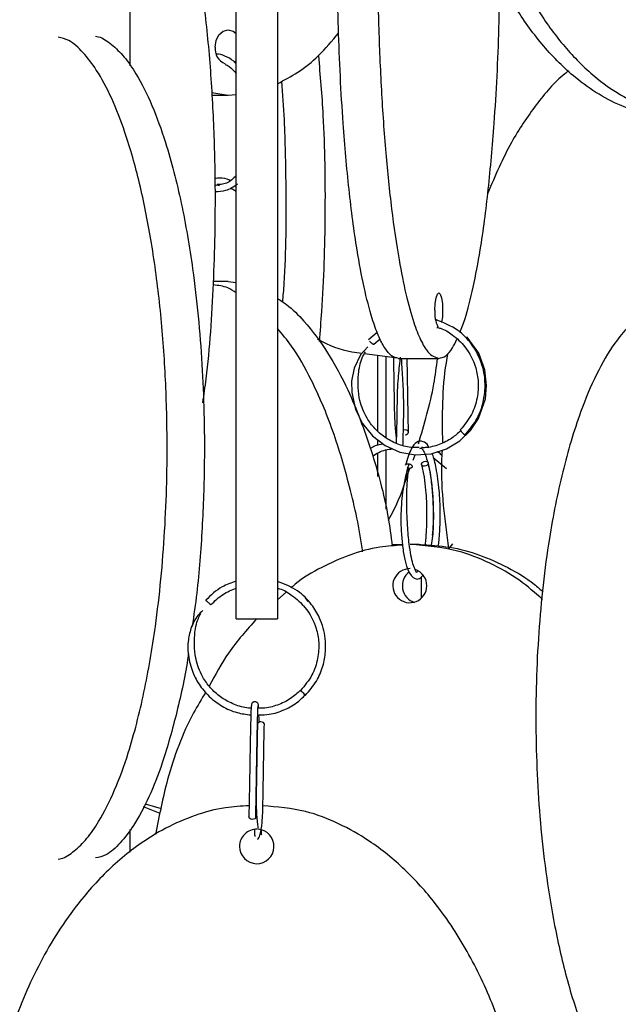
# Model space of a CAD drawing. Header units: millimetres. Extents: x 331 to 1634, y 417 to 1709.
# Tile 42 of 142: x 602 to 645, y 745 to 816. Entities that reach past the tile are written whole.
import ezdxf

# ---------------------------------------------------------------- set-up
doc = ezdxf.new("R2010")
doc.units = ezdxf.units.MM

msp = doc.modelspace()

# ---------------------------------------------------------------- linework, layer by layer
at = {"color": 7, "linetype": 'Continuous', "lineweight": 25}
for p, q in [((610.038, 812.69), (610.038, 849.507)), ((617.718, 813.053), (617.593, 812.949)), ((615.951, 810.76), (617.142, 810.552)), ((615.965, 810.552), (617.142, 810.552)), ((617.142, 810.552), (617.712, 810.616)), ((617.298, 803.842), (617.712, 803.602)), ((617.134, 797.052), (616.072, 797.052)), ((617.134, 797.052), (617.712, 796.975)), ((627.954, 793.355), (627.324, 792.829)), ((627.698, 792.498), (628.157, 792.9)), ((627.027, 791.824), (629.414, 791.505)), ((627.987, 786.207), (627.987, 791.696)), ((628.595, 785.707), (628.595, 791.614)), ((629.495, 791.474), (632.419, 791.474)), ((627.987, 785.163), (627.987, 785.56)), ((628.595, 780.531), (628.595, 784.843)), ((627.987, 782.901), (627.987, 784.572)), ((630.548, 784.102), (630.695, 784.485)), ((632.021, 784.273), (632.981, 783.496)), ((629.023, 777.974), (629.784, 777.974)), ((630.998, 777.974), (630.331, 777.974)), ((630.998, 777.974), (631.148, 777.974)), ((633.415, 778.014), (633.128, 777.668)), ((621.333, 774.514), (620.712, 773.97)), ((622.946, 773.847), (622.748, 774.113)), ((622.394, 773.76), (622.552, 773.556)), ((617.712, 772.578), (620.712, 772.578)), ((611.104, 759.156), (612.283, 758.834)), ((612.203, 758.467), (610.989, 758.941)), ((610.038, 755.663), (610.038, 757.302))]:
    msp.add_line(p, q, dxfattribs=at)
at = {"color": 7, "linetype": 'Continuous', "lineweight": 25, "flags": 128}
for points in [[(616.184, 814.052), (616.257, 814.531), (616.465, 814.936), (616.776, 815.207), (617.142, 815.302), (617.508, 815.207), (617.724, 815.045)], [(632.141, 794.974), (632.162, 795.452), (632.223, 795.857), (632.313, 796.128), (632.419, 796.224), (632.526, 796.128), (632.616, 795.857), (632.676, 795.452), (632.698, 794.974), (632.676, 794.495), (632.616, 794.09), (632.612, 794.072)], [(627.26, 792.301), (626.739, 791.727), (626.275, 790.765), (626.091, 789.827), (626.098, 788.996), (626.378, 787.756), (626.874, 786.746), (627.6, 785.857), (628.522, 785.15), (629.581, 784.683), (630.718, 784.481), (631.869, 784.557), (632.971, 784.904), (633.944, 785.492), (634.717, 786.236), (635.299, 787.105), (635.799, 788.531), (635.889, 789.514), (635.758, 790.645), (635.312, 791.85), (634.476, 793.007), (634.476, 793.007)], [(634.471, 793.009), (634.435, 792.997), (634.434, 792.996)], [(629.973, 785.938), (630.069, 785.953), (630.15, 785.992), (630.204, 786.05), (630.223, 786.118), (630.204, 786.185), (630.15, 786.242), (630.069, 786.279), (629.973, 786.292), (629.877, 786.277), (629.85, 786.267)], [(631.648, 783.911), (631.652, 783.903), (631.655, 783.835), (631.621, 783.767), (631.556, 783.709), (631.469, 783.67), (631.373, 783.656), (631.283, 783.668), (631.212, 783.705), (631.172, 783.762), (631.169, 783.829), (631.202, 783.897), (631.268, 783.955), (631.355, 783.995), (631.451, 784.009), (631.451, 784.009)], [(631.451, 784.009), (631.541, 783.997), (631.602, 783.967)], [(622.748, 767.042), (622.736, 767.057), (622.698, 767.096), (622.641, 767.154), (622.574, 767.222), (622.506, 767.289), (622.448, 767.346), (622.409, 767.383), (622.394, 767.396), (622.407, 767.381), (622.444, 767.342), (622.501, 767.284), (622.568, 767.216), (622.636, 767.149), (622.694, 767.092), (622.733, 767.055), (622.748, 767.042)], [(619.762, 764.922), (619.762, 764.934), (619.743, 765.001), (619.689, 765.059), (619.608, 765.099), (619.512, 765.113)], [(618.887, 758.042), (618.792, 758.057), (618.711, 758.096), (618.656, 758.154), (618.637, 758.222), (618.637, 758.225)], [(619.137, 758.221), (619.137, 758.216), (619.118, 758.149), (619.064, 758.092), (618.983, 758.055), (618.887, 758.042)]]:
    msp.add_lwpolyline(points, dxfattribs=at)
at = {"color": 7, "linetype": 'Continuous', "lineweight": 25}
for centre, radius, start, end in [((617.382, 813.945), 1.203, 174.90494, 246.84892), ((634.323, 794.728), 2.195, 173.57378, 206.13303), ((634.678, 786.633), 0.777, 206.18477, 243.48144), ((630.315, 774.989), 1.235, 89.26342, 359.28189), ((631.033, 774.975), 1.259, 126.39016, 252.96983), ((630.306, 774.986), 1.243, 359.44387, 71.43328), ((619.479, 764.894), 0.222, 81.2541, 167.11176), ((619.212, 756.078), 1.25, 88.17327, 180), ((619.212, 756.078), 1.25, 180, 86.65932)]:
    msp.add_arc(centre, radius, start, end, dxfattribs=at)
for points, knots in [([(649.751, 808.95), (649.093, 808.988), (647.777, 809.066), (645.851, 809.66), (644.022, 810.577), (642.018, 812.006), (639.968, 814.06), (637.705, 817.182), (635.672, 821.164), (633.829, 826.561), (632.62, 832.878), (632.318, 839.22), (632.683, 844.779), (633.453, 849.507), (634.673, 853.989), (636.334, 858.146), (638.266, 861.573), (640.405, 864.324), (642.465, 866.269), (644.584, 867.651), (646.944, 868.701), (648.717, 868.858), (649.751, 868.95)], [0, 0, 0, 0, 0.028732, 0.057477, 0.086562, 0.11567, 0.160081, 0.204563, 0.269285, 0.33411, 0.423508, 0.512972, 0.573515, 0.634229, 0.694701, 0.750912, 0.807051, 0.84879, 0.89047, 0.922717, 0.954932, 1, 1, 1, 1]), ([(651.251, 868.95), (650.602, 868.913), (649.286, 868.838), (647.366, 868.245), (645.527, 867.327), (643.535, 865.906), (641.477, 863.851), (639.225, 860.747), (637.181, 856.755), (635.343, 851.39), (634.125, 845.053), (633.777, 837.948), (634.303, 831.973), (635.241, 827.292), (636.306, 823.58), (637.827, 819.768), (639.75, 816.35), (641.896, 813.584), (643.948, 811.645), (646.074, 810.251), (648.434, 809.201), (650.217, 809.042), (651.251, 808.95)], [0, 0, 0, 0, 0.028337, 0.057482, 0.086271, 0.115678, 0.159507, 0.204576, 0.268467, 0.334125, 0.422295, 0.512989, 0.602477, 0.648589, 0.69469, 0.750296, 0.807042, 0.848267, 0.890464, 0.922281, 0.954931, 1, 1, 1, 1]), ([(632.419, 851.474), (632.25, 851.435), (631.912, 851.357), (631.417, 850.763), (630.947, 849.846), (630.432, 848.417), (629.906, 846.363), (629.324, 843.241), (628.802, 839.259), (628.328, 833.862), (628.018, 827.545), (627.94, 821.204), (628.034, 815.644), (628.232, 810.916), (628.545, 806.434), (628.972, 802.278), (629.468, 798.85), (630.018, 796.1), (630.547, 794.154), (631.092, 792.772), (631.698, 791.723), (632.154, 791.565), (632.419, 791.474)], [0, 0, 0, 0, 0.028732, 0.057477, 0.086562, 0.11567, 0.160081, 0.204563, 0.269285, 0.33411, 0.423508, 0.512972, 0.573515, 0.634229, 0.694701, 0.750912, 0.807051, 0.84879, 0.89047, 0.922717, 0.954932, 1, 1, 1, 1]), ([(629.495, 791.474), (629.326, 791.512), (628.987, 791.59), (628.492, 792.184), (628.022, 793.101), (627.508, 794.53), (626.981, 796.584), (626.399, 799.706), (625.877, 803.688), (625.404, 809.085), (625.093, 815.402), (625.015, 821.743), (625.109, 827.303), (625.307, 832.031), (625.62, 836.514), (626.048, 840.666), (626.542, 844.108), (627.097, 846.818), (627.473, 848.343), (627.694, 848.901), (627.701, 848.92)], [0, 0, 0, 0, 0.032213, 0.064439, 0.097048, 0.129681, 0.179472, 0.229343, 0.301904, 0.374582, 0.474808, 0.57511, 0.642987, 0.711055, 0.778852, 0.841872, 0.904812, 0.951607, 0.998335, 1, 1, 1, 1]), ([(617.712, 772.578), (617.712, 772.617), (617.712, 772.694), (617.712, 773.288), (617.712, 774.205), (617.712, 775.634), (617.712, 777.689), (617.712, 780.81), (617.712, 784.792), (617.712, 790.189), (617.712, 796.507), (617.712, 802.848), (617.712, 808.407), (617.712, 813.135), (617.712, 817.617), (617.712, 821.774), (617.712, 825.201), (617.712, 827.952), (617.712, 829.897), (617.712, 831.279), (617.712, 832.329), (617.712, 832.486), (617.712, 832.578)], [0, 0, 0, 0, 0.0287324, 0.0574768, 0.0865624, 0.1156695, 0.160081, 0.2045635, 0.2692848, 0.3341101, 0.4235075, 0.5129719, 0.5735152, 0.6342289, 0.6947006, 0.750912, 0.8070511, 0.8487904, 0.8904698, 0.9227172, 0.9549322, 1, 1, 1, 1]), ([(620.712, 832.578), (620.712, 832.539), (620.712, 832.461), (620.712, 831.868), (620.712, 830.95), (620.712, 829.521), (620.712, 827.467), (620.712, 824.345), (620.712, 820.363), (620.712, 814.966), (620.712, 808.649), (620.712, 802.308), (620.712, 796.748), (620.712, 792.02), (620.712, 787.538), (620.712, 783.382), (620.712, 779.955), (620.712, 777.204), (620.712, 775.258), (620.712, 773.876), (620.712, 772.827), (620.712, 772.669), (620.712, 772.578)], [0, 0, 0, 0, 0.028732, 0.057477, 0.086562, 0.11567, 0.160081, 0.204563, 0.269285, 0.33411, 0.423508, 0.512972, 0.573515, 0.634229, 0.694701, 0.750912, 0.807051, 0.84879, 0.89047, 0.922717, 0.954932, 1, 1, 1, 1]), ([(615.3, 788.254), (615.382, 788.833), (615.775, 791.594), (616.12, 796.905), (616.257, 803.226), (616.109, 808.79), (615.806, 813.517), (615.324, 818), (614.667, 822.152), (613.907, 825.593), (613.054, 828.305), (612.469, 829.844), (612.12, 830.415), (612.1, 830.448)], [0, 0, 0, 0, 0.0407091, 0.1941474, 0.3477005, 0.4516147, 0.5558213, 0.6596126, 0.7560916, 0.8524467, 0.9240864, 0.9956233, 1, 1, 1, 1]), ([(633.958, 793.348), (634.081, 793.672), (634.431, 794.586), (634.932, 796.593), (635.515, 799.702), (636.038, 803.689), (636.505, 809.086), (636.791, 814.314), (636.817, 817.937), (636.826, 819.198)], [0, 0, 0, 0, 0.064066, 0.180986, 0.298092, 0.46848, 0.639142, 0.874494, 1, 1, 1, 1]), ([(604.812, 755.153), (604.879, 755.165), (605.275, 755.232), (605.982, 755.724), (606.9, 756.621), (607.903, 758.056), (608.93, 760.108), (610.064, 763.23), (611.083, 767.212), (612.006, 772.609), (612.612, 778.927), (612.763, 785.268), (612.58, 790.827), (612.195, 795.555), (611.583, 800.037), (610.751, 804.194), (609.783, 807.621), (608.711, 810.37), (607.68, 812.322), (606.617, 813.687), (605.686, 814.57), (605.062, 814.703), (604.807, 814.758)], [0, 0, 0, 0, 0.006148, 0.036269, 0.066747, 0.097247, 0.143785, 0.190397, 0.258216, 0.326145, 0.419822, 0.513569, 0.577011, 0.640631, 0.703998, 0.7629, 0.821727, 0.865464, 0.909139, 0.94293, 0.976688, 1, 1, 1, 1]), ([(607.518, 814.842), (607.584, 814.83), (607.979, 814.763), (608.685, 814.272), (609.603, 813.374), (610.606, 811.939), (611.633, 809.887), (612.767, 806.765), (613.785, 802.783), (614.709, 797.386), (615.314, 791.07), (615.469, 784.726), (615.276, 779.174), (614.981, 775.163), (614.641, 772.839), (614.524, 772.036)], [0, 0, 0, 0, 0.009001, 0.053682, 0.098893, 0.144138, 0.213172, 0.282317, 0.382921, 0.483687, 0.622649, 0.761714, 0.855824, 0.950199, 1, 1, 1, 1]), ([(620.712, 811.393), (621.211, 811.655), (622.256, 812.203), (623.774, 813.415), (624.681, 814.501), (625.153, 815.067)], [0, 0, 0, 0, 0.304056, 0.63762, 1, 1, 1, 1]), ([(617.712, 812.841), (617.656, 812.902), (617.411, 813.163), (616.92, 813.384), (616.493, 813.556), (616.292, 813.539), (616.289, 813.539)], [0, 0, 0, 0, 0.139089, 0.598708, 0.993675, 1, 1, 1, 1]), ([(623.682, 813.425), (623.807, 811.991), (624.135, 808.232), (624.203, 801.955), (624.05, 796.443), (623.796, 793.423), (623.735, 792.7)], [0, 0, 0, 0, 0.211531, 0.554714, 0.893336, 1, 1, 1, 1]), ([(616.923, 812.796), (617.017, 812.753), (617.302, 812.621), (617.547, 812.324), (617.712, 812.124)], [0, 0, 0, 0, 0.3275, 1, 1, 1, 1]), ([(641.837, 812.333), (641.743, 812.261), (640.874, 811.591), (639.44, 809.871), (637.494, 807.021), (636.509, 804.718), (635.972, 803.463)], [0, 0, 0, 0, 0.035682, 0.331538, 0.635766, 1, 1, 1, 1]), ([(621.098, 795.559), (621.135, 796.009), (621.358, 798.76), (621.364, 803.234), (621.277, 808.144), (621.098, 810.642), (621.031, 811.573)], [0, 0, 0, 0, 0.085978, 0.525687, 0.823252, 1, 1, 1, 1]), ([(617.29, 804.374), (617.273, 804.382), (617.032, 804.496), (616.655, 804.563), (616.305, 804.528), (616.192, 804.517)], [0, 0, 0, 0, 0.048018, 0.69291, 1, 1, 1, 1]), ([(616.197, 803.572), (616.462, 803.58), (617.026, 803.595), (617.542, 803.942), (617.817, 804.126)], [0, 0, 0, 0, 0.4678896, 1, 1, 1, 1]), ([(616.205, 804.022), (616.25, 804.036), (616.35, 804.067), (616.451, 804.034), (616.507, 804.015)], [0, 0, 0, 0, 0.44604, 1, 1, 1, 1]), ([(617.712, 804.727), (617.607, 804.618), (617.278, 804.275), (616.792, 804.065), (616.426, 804.088), (616.327, 804.094)], [0, 0, 0, 0, 0.254453, 0.797182, 1, 1, 1, 1]), ([(617.712, 796.235), (617.514, 796.363), (616.988, 796.702), (616.417, 796.761), (616.061, 796.797)], [0, 0, 0, 0, 0.3765773, 1, 1, 1, 1]), ([(620.712, 795.819), (620.934, 795.678), (621.613, 795.246), (622.869, 793.98), (624.396, 791.946), (626.078, 788.819), (627.561, 784.83), (628.632, 780.984), (628.945, 778.583), (629.039, 777.862)], [0, 0, 0, 0, 0.048621, 0.149189, 0.302636, 0.456328, 0.679947, 0.903926, 1, 1, 1, 1]), ([(647.404, 794.781), (647.344, 794.751), (646.914, 794.541), (646.16, 793.805), (645.006, 792.415), (643.819, 790.348), (642.518, 787.248), (641.339, 783.255), (640.277, 777.89), (639.574, 771.553), (639.373, 764.448), (639.677, 758.473), (640.219, 753.792), (640.834, 750.08), (641.712, 746.268), (642.822, 742.85), (644.06, 740.084), (645.245, 738.145), (646.473, 736.751), (647.836, 735.701), (648.865, 735.542), (649.462, 735.45)], [0, 0, 0, 0, 0.004932, 0.035326, 0.066373, 0.112645, 0.160227, 0.227681, 0.296999, 0.390085, 0.485836, 0.580313, 0.628996, 0.677668, 0.736373, 0.796284, 0.839807, 0.884357, 0.917948, 0.952418, 1, 1, 1, 1]), ([(634.337, 785.939), (634.616, 786.27), (635.148, 786.903), (635.602, 788.012), (635.794, 789.066), (635.774, 790.255), (635.458, 791.437), (634.776, 792.61), (633.757, 793.679), (632.756, 794.066), (632.192, 794.283)], [0, 0, 0, 0, 0.124909, 0.238514, 0.340805, 0.431773, 0.579248, 0.687296, 0.823911, 1, 1, 1, 1]), ([(626.89, 777.455), (626.884, 777.501), (626.689, 779.117), (626.003, 782.083), (624.803, 786.255), (623.351, 789.658), (621.973, 792.151), (621.061, 793.235), (620.712, 793.649)], [0, 0, 0, 0, 0.007355, 0.257126, 0.489299, 0.721174, 0.893573, 1, 1, 1, 1]), ([(632.287, 793.715), (632.369, 793.698), (632.772, 793.615), (633.488, 793.151), (634.467, 792.26), (635.094, 791.022), (635.319, 789.723), (635.237, 788.56), (634.833, 787.331), (634.273, 786.647), (633.981, 786.29)], [0, 0, 0, 0, 0.028145, 0.139119, 0.279433, 0.46922, 0.583257, 0.709759, 0.848671, 1, 1, 1, 1]), ([(623.592, 792.89), (623.621, 792.874), (624.4, 792.43), (625.497, 792.002), (626.601, 791.876), (626.849, 791.848)], [0, 0, 0, 0, 0.029419, 0.782427, 1, 1, 1, 1]), ([(627.397, 792.715), (627.415, 792.697), (627.451, 792.661), (627.498, 792.619), (627.522, 792.6), (627.526, 792.597)], [0, 0, 0, 0, 0.456051, 0.912103, 1, 1, 1, 1]), ([(632.419, 791.474), (632.588, 791.515), (632.926, 791.597), (633.371, 792.097), (633.63, 792.638), (633.736, 792.859)], [0, 0, 0, 0, 0.3716306, 0.7434159, 1, 1, 1, 1]), ([(630.986, 785.005), (630.79, 785), (630.247, 784.988), (629.388, 785.244), (628.493, 785.714), (627.755, 786.365), (627.101, 787.243), (626.563, 788.57), (626.513, 790.093), (626.737, 791.312), (627.011, 791.806), (627.092, 791.95)], [0, 0, 0, 0, 0.062464, 0.172518, 0.280365, 0.381664, 0.480085, 0.621981, 0.822753, 0.948171, 1, 1, 1, 1]), ([(629.123, 791.618), (629.124, 791.546), (629.134, 791.096), (629.154, 789.897), (629.176, 788.472), (629.204, 787.142), (629.257, 786.199), (629.316, 785.797), (629.335, 785.664)], [0, 0, 0, 0, 0.040139, 0.253301, 0.533831, 0.686606, 0.896199, 1, 1, 1, 1]), ([(629.624, 791.562), (629.613, 791.467), (629.548, 790.937), (629.408, 789.692), (629.391, 788.261), (629.367, 786.978), (629.347, 785.976), (629.332, 785.536), (629.325, 785.315)], [0, 0, 0, 0, 0.0432728, 0.2425769, 0.4973649, 0.6329438, 0.8154202, 1, 1, 1, 1]), ([(629.818, 785.166), (629.824, 785.31), (629.836, 785.607), (629.852, 786.292), (629.869, 787.056), (629.884, 788.031), (629.854, 789.336), (629.773, 790.6), (629.73, 791.265), (629.717, 791.474)], [0, 0, 0, 0, 0.132923, 0.275347, 0.379406, 0.511143, 0.686058, 0.901592, 1, 1, 1, 1]), ([(630.223, 786.121), (630.216, 786.428), (630.202, 787.057), (630.181, 788.256), (630.159, 789.579), (630.14, 790.713), (630.129, 791.297), (630.125, 791.474)], [0, 0, 0, 0, 0.20867, 0.427552, 0.656698, 0.896107, 1, 1, 1, 1]), ([(630.944, 785.276), (631.369, 786.697), (631.967, 788.697), (632.245, 790.851), (632.326, 791.474)], [0, 0, 0, 0, 0.7108514, 1, 1, 1, 1]), ([(633.063, 791.828), (633.021, 791.6), (632.632, 789.487), (632.658, 787.3), (632.681, 785.349)], [0, 0, 0, 0, 0.108116, 1, 1, 1, 1]), ([(634.016, 786.241), (633.809, 786.049), (633.345, 785.617), (632.455, 785.206), (631.693, 784.983), (631.261, 784.999), (631.174, 785.002)], [0, 0, 0, 0, 0.263436, 0.590633, 0.917825, 1, 1, 1, 1]), ([(631.716, 784.988), (631.692, 785.04), (631.582, 785.278), (631.255, 785.501), (630.807, 785.458), (630.355, 784.926), (630.129, 784.158), (630, 783.722)], [0, 0, 0, 0, 0.051454, 0.234222, 0.472919, 0.701421, 1, 1, 1, 1]), ([(628.387, 785.253), (628.189, 785.225), (627.854, 785.176), (627.566, 785.002), (627.448, 784.93)], [0, 0, 0, 0, 0.591559, 1, 1, 1, 1]), ([(627.605, 784.392), (627.91, 784.575), (628.37, 784.85), (628.898, 784.892), (629.075, 784.906)], [0, 0, 0, 0, 0.664462, 1, 1, 1, 1]), ([(631.046, 784.929), (631.072, 784.948), (631.146, 785.003), (631.294, 784.806), (631.483, 784.389), (631.71, 783.634), (631.886, 782.616), (632.003, 781.319), (632.037, 779.995), (632.001, 778.747), (631.907, 778.119), (631.873, 777.896)], [0, 0, 0, 0, 0.064786, 0.187688, 0.290046, 0.379158, 0.535785, 0.643889, 0.771594, 0.91881, 1, 1, 1, 1]), ([(632.657, 784.805), (632.642, 784.526), (632.517, 782.139), (632.841, 779.764), (633.128, 777.668)], [0, 0, 0, 0, 0.117035, 1, 1, 1, 1]), ([(632.377, 777.852), (632.399, 777.992), (632.476, 778.495), (632.524, 779.537), (632.523, 780.774), (632.444, 782.148), (632.258, 783.433), (632.065, 784.299), (631.935, 784.55), (631.923, 784.574)], [0, 0, 0, 0, 0.069779, 0.249396, 0.411389, 0.555756, 0.790773, 0.980335, 1, 1, 1, 1]), ([(632.64, 784.436), (632.554, 784.527), (632.456, 784.63), (632.329, 784.69), (632.313, 784.697)], [0, 0, 0, 0, 0.877633, 1, 1, 1, 1]), ([(628.766, 779.752), (628.894, 779.98), (629.524, 781.103), (629.965, 782.436), (630.316, 783.498)], [0, 0, 0, 0, 0.203189, 1, 1, 1, 1]), ([(630.244, 783.828), (630.151, 783.498), (629.975, 782.874), (629.746, 781.546), (629.641, 780.138), (629.693, 778.78), (629.801, 777.681), (629.971, 776.753), (630.229, 775.924), (630.584, 775.466), (631.028, 775.458), (631.213, 775.666), (631.309, 775.774)], [0, 0, 0, 0, 0.097955, 0.184817, 0.32347, 0.41983, 0.509808, 0.607135, 0.702411, 0.84492, 0.919275, 1, 1, 1, 1]), ([(630.001, 783.722), (630.007, 783.738), (630.019, 783.768), (630.066, 783.804), (630.128, 783.828), (630.18, 783.83), (630.202, 783.831)], [0, 0, 0, 0, 0.246609, 0.477354, 0.769239, 1, 1, 1, 1]), ([(630.925, 776.061), (630.911, 776.039), (630.82, 775.893), (630.781, 775.986), (630.544, 776.523), (630.392, 777.173), (630.25, 778.092), (630.156, 779.179), (630.101, 780.314), (630.085, 781.358), (630.119, 782.49), (630.2, 783.151), (630.242, 783.499)], [0, 0, 0, 0, 0.032576, 0.211963, 0.308359, 0.400427, 0.489813, 0.614775, 0.694524, 0.785261, 0.886987, 1, 1, 1, 1]), ([(630.487, 783.606), (630.48, 783.59), (630.468, 783.56), (630.421, 783.523), (630.358, 783.5), (630.285, 783.494), (630.208, 783.501), (630.158, 783.52), (630.131, 783.531)], [0, 0, 0, 0, 0.166259, 0.317024, 0.507737, 0.658512, 0.809288, 1, 1, 1, 1]), ([(631.176, 783.754), (631.237, 783.463), (631.354, 782.913), (631.49, 781.728), (631.553, 780.41), (631.519, 779.109), (631.467, 778.316), (631.416, 777.987), (631.408, 777.937)], [0, 0, 0, 0, 0.181932, 0.344328, 0.608788, 0.796473, 0.969521, 1, 1, 1, 1]), ([(631.967, 778.65), (631.99, 778.923), (632.036, 779.496), (632.036, 780.506), (631.991, 781.627), (631.871, 782.849), (631.725, 783.544), (631.648, 783.911)], [0, 0, 0, 0, 0.15666, 0.328208, 0.525901, 0.749786, 1, 1, 1, 1]), ([(629.789, 777.927), (629.24, 777.896), (627.941, 777.824), (625.954, 777.27), (623.901, 776.333), (622.46, 775.517), (621.792, 774.919), (621.695, 774.831)], [0, 0, 0, 0, 0.187376, 0.443797, 0.697078, 0.955799, 1, 1, 1, 1]), ([(639.944, 773.991), (639.406, 774.468), (638.236, 775.502), (636.142, 776.668), (633.493, 777.727), (631.496, 777.883), (630.331, 777.974)], [0, 0, 0, 0, 0.201093, 0.436304, 0.671278, 1, 1, 1, 1]), ([(630.998, 777.974), (631.739, 777.934), (633.22, 777.856), (635.392, 777.267), (637.437, 776.332), (639.008, 775.418), (639.785, 774.706), (640.003, 774.507)], [0, 0, 0, 0, 0.226276, 0.452647, 0.681704, 0.910931, 1, 1, 1, 1]), ([(631.148, 775.632), (631.148, 775.46), (631.148, 775.023), (631.148, 774.421), (631.148, 774.056)], [0, 0, 0, 0, 0.3940514, 1, 1, 1, 1]), ([(617.712, 775.31), (617.364, 775.193), (616.526, 774.911), (615.884, 774.296), (615.509, 773.936)], [0, 0, 0, 0, 0.415193, 1, 1, 1, 1]), ([(615.879, 773.6), (616.163, 773.874), (616.699, 774.394), (617.388, 774.682), (617.712, 774.817)], [0, 0, 0, 0, 0.528303, 1, 1, 1, 1]), ([(622.748, 767.042), (623.032, 767.373), (623.575, 768.006), (624.036, 769.116), (624.229, 770.171), (624.204, 771.361), (623.876, 772.543), (623.17, 773.715), (622.179, 774.737), (621.221, 775.101), (620.712, 775.294)], [0, 0, 0, 0, 0.127615, 0.243689, 0.348209, 0.441163, 0.591854, 0.702245, 0.841795, 1, 1, 1, 1]), ([(620.712, 774.797), (620.764, 774.786), (621.148, 774.707), (621.856, 774.251), (622.867, 773.363), (623.515, 772.124), (623.751, 770.827), (623.671, 769.664), (623.263, 768.436), (622.692, 767.752), (622.394, 767.396)], [0, 0, 0, 0, 0.017613, 0.129814, 0.271664, 0.463507, 0.578773, 0.706636, 0.847041, 1, 1, 1, 1]), ([(615.509, 773.936), (615.51, 773.934), (615.513, 773.93), (615.539, 773.905), (615.58, 773.866), (615.631, 773.819), (615.691, 773.765), (615.743, 773.718), (615.769, 773.695), (615.777, 773.687)], [0, 0, 0, 0, 0.13785, 0.312213, 0.450053, 0.60206, 0.762284, 0.922509, 1, 1, 1, 1]), ([(615.287, 773.185), (615.168, 773.072), (614.783, 772.709), (614.414, 771.922), (614.208, 770.981), (614.213, 769.952), (614.456, 768.888), (614.99, 767.818), (615.735, 766.922), (616.679, 766.217), (617.717, 765.749), (618.445, 765.656), (618.782, 765.613)], [0, 0, 0, 0, 0.047417, 0.153224, 0.247151, 0.328132, 0.451589, 0.561118, 0.673333, 0.787448, 0.901653, 1, 1, 1, 1]), ([(618.803, 766.115), (618.74, 766.115), (618.324, 766.114), (617.582, 766.355), (616.666, 766.817), (615.912, 767.471), (615.246, 768.347), (614.693, 769.677), (614.643, 771.194), (614.834, 772.385), (615.095, 772.859), (615.162, 772.98)], [0, 0, 0, 0, 0.020516, 0.136706, 0.250555, 0.357477, 0.461339, 0.610942, 0.822388, 0.954723, 1, 1, 1, 1]), ([(619.206, 772.578), (618.489, 771.781), (617.155, 770.298), (616.208, 768.531), (615.769, 767.713)], [0, 0, 0, 0, 0.537038, 1, 1, 1, 1]), ([(614.25, 770.042), (614.243, 769.991), (614.042, 768.523), (613.437, 765.815), (612.49, 762.371), (611.414, 759.626), (610.383, 757.673), (609.319, 756.309), (608.393, 755.428), (607.773, 755.295), (607.523, 755.242)], [0, 0, 0, 0, 0.007172, 0.20501, 0.402594, 0.549496, 0.696189, 0.809684, 0.923066, 1, 1, 1, 1]), ([(615.508, 767.265), (615.207, 766.769), (614.014, 764.8), (612.719, 761.315), (612.127, 758.276), (611.866, 756.937)], [0, 0, 0, 0, 0.158456, 0.629261, 1, 1, 1, 1]), ([(622.395, 767.412), (622.159, 767.196), (621.66, 766.739), (620.72, 766.307), (619.905, 766.083), (619.427, 766.102), (619.302, 766.108)], [0, 0, 0, 0, 0.277329, 0.584635, 0.891966, 1, 1, 1, 1]), ([(619.369, 765.613), (619.62, 765.619), (620.265, 765.635), (621.248, 765.975), (622.138, 766.463), (622.568, 766.899), (622.727, 767.061)], [0, 0, 0, 0, 0.199631, 0.5128568, 0.8197866, 1, 1, 1, 1]), ([(618.827, 766.34), (618.821, 766.323), (618.807, 766.287), (618.786, 765.832), (618.764, 765.044), (618.74, 763.925), (618.716, 762.548), (618.691, 761.025), (618.664, 759.475), (618.647, 758.647), (618.637, 758.225)], [0, 0, 0, 0, 0.095885, 0.209663, 0.328581, 0.452606, 0.581768, 0.716054, 0.855451, 1, 1, 1, 1]), ([(619.331, 766.315), (619.328, 766.342), (619.323, 766.393), (619.29, 766.46), (619.247, 766.51), (619.188, 766.553), (619.118, 766.576), (619.044, 766.578), (618.966, 766.557), (618.904, 766.514), (618.864, 766.465), (618.842, 766.422), (618.827, 766.376), (618.826, 766.343), (618.825, 766.327)], [0, 0, 0, 0, 0.10002, 0.193665, 0.278851, 0.354788, 0.479756, 0.578114, 0.676547, 0.78145, 0.836188, 0.891454, 0.946364, 1, 1, 1, 1]), ([(619.137, 758.213), (619.144, 758.521), (619.158, 759.151), (619.179, 760.349), (619.202, 761.681), (619.225, 763.067), (619.249, 764.377), (619.274, 765.452), (619.299, 766.179), (619.315, 766.242), (619.323, 766.273)], [0, 0, 0, 0, 0.108846, 0.222918, 0.342197, 0.466633, 0.596227, 0.730914, 0.870669, 1, 1, 1, 1]), ([(619.348, 766.107), (619.347, 766.145), (619.34, 766.295), (619.332, 766.324), (619.327, 766.345)], [0, 0, 0, 0, 0.250215, 1, 1, 1, 1]), ([(619.383, 765.086), (619.381, 765.201), (619.376, 765.411), (619.371, 765.55), (619.369, 765.613)], [0, 0, 0, 0, 0.5515486, 1, 1, 1, 1]), ([(619.262, 764.944), (619.253, 764.489), (619.235, 763.667), (619.211, 762.278), (619.193, 761.19), (619.177, 760.254), (619.163, 759.307), (619.192, 758.32), (619.267, 757.575), (619.305, 757.433), (619.314, 757.397)], [0, 0, 0, 0, 0.183423, 0.331712, 0.444774, 0.527446, 0.632146, 0.771202, 0.942666, 1, 1, 1, 1]), ([(619.265, 756.587), (619.298, 756.609), (619.361, 756.65), (619.479, 757.01), (619.635, 757.839), (619.655, 759.041), (619.679, 760.336), (619.702, 761.684), (619.724, 763.022), (619.745, 764.15), (619.756, 764.662), (619.762, 764.929)], [0, 0, 0, 0, 0.085719, 0.163507, 0.293664, 0.46019, 0.548894, 0.668391, 0.818496, 0.905407, 1, 1, 1, 1]), ([(618.654, 759.03), (618.082, 758.998), (616.75, 758.924), (614.709, 758.364), (612.596, 757.451), (610.283, 756.021), (607.916, 753.967), (605.303, 750.845), (602.955, 746.863), (600.827, 741.466), (599.431, 735.149), (599.082, 728.808), (599.504, 723.248), (600.392, 718.52), (601.801, 714.038), (603.719, 709.882), (605.95, 706.454), (608.42, 703.704), (610.799, 701.757), (613.247, 700.379), (615.817, 699.375), (617.703, 699.224), (618.736, 699.141)], [0, 0, 0, 0, 0.021949, 0.051076, 0.080548, 0.110043, 0.155046, 0.200121, 0.265704, 0.331392, 0.42198, 0.512635, 0.573984, 0.635506, 0.696783, 0.753743, 0.810629, 0.852924, 0.895159, 0.927835, 0.960479, 1, 1, 1, 1]), ([(619.736, 699.123), (620.32, 699.155), (621.663, 699.23), (623.716, 699.791), (625.829, 700.705), (628.142, 702.135), (630.509, 704.188), (633.122, 707.31), (635.469, 711.292), (637.597, 716.689), (638.994, 723.007), (639.343, 729.348), (638.921, 734.907), (638.032, 739.635), (636.623, 744.117), (634.705, 748.274), (632.475, 751.701), (630.004, 754.451), (627.626, 756.398), (625.178, 757.777), (622.594, 758.785), (620.695, 758.936), (619.648, 759.019)], [0, 0, 0, 0, 0.022378, 0.051477, 0.080921, 0.110387, 0.155346, 0.200377, 0.265896, 0.33152, 0.422019, 0.512587, 0.573876, 0.635338, 0.696555, 0.753459, 0.810291, 0.852544, 0.894737, 0.927382, 0.959994, 1, 1, 1, 1]), ([(619.041, 757.291), (619.042, 757.254), (619.049, 757.029), (619.062, 756.853), (619.074, 756.81), (619.08, 756.787)], [0, 0, 0, 0, 0.088164, 0.538223, 1, 1, 1, 1]), ([(619.57, 756.899), (619.562, 756.907), (619.553, 756.915), (619.543, 757.214), (619.542, 757.259)], [0, 0, 0, 0, 0.851386, 1, 1, 1, 1])]:
    msp.add_open_spline(points, degree=3, knots=knots, dxfattribs=at)
at = {"color": 1, "linetype": 'Continuous', "lineweight": 25}
for points, knots in [([(627.526, 792.597), (627.542, 792.584), (627.575, 792.557), (627.626, 792.523), (627.667, 792.5), (627.691, 792.493), (627.695, 792.498), (627.696, 792.499)], [0, 0, 0, 0, 0.189228, 0.404568, 0.676967, 0.892322, 1, 1, 1, 1]), ([(630.202, 783.831), (630.225, 783.83), (630.278, 783.826), (630.353, 783.801), (630.417, 783.762), (630.464, 783.715), (630.492, 783.66), (630.488, 783.624), (630.487, 783.606)], [0, 0, 0, 0, 0.149429, 0.338439, 0.487858, 0.652633, 0.826317, 1, 1, 1, 1]), ([(615.777, 773.687), (615.786, 773.679), (615.811, 773.657), (615.845, 773.627), (615.873, 773.603), (615.877, 773.601), (615.879, 773.6)], [0, 0, 0, 0, 0.14205, 0.404819, 0.737213, 1, 1, 1, 1])]:
    msp.add_open_spline(points, degree=3, knots=knots, dxfattribs=at)

doc.saveas('drawing.dxf')
